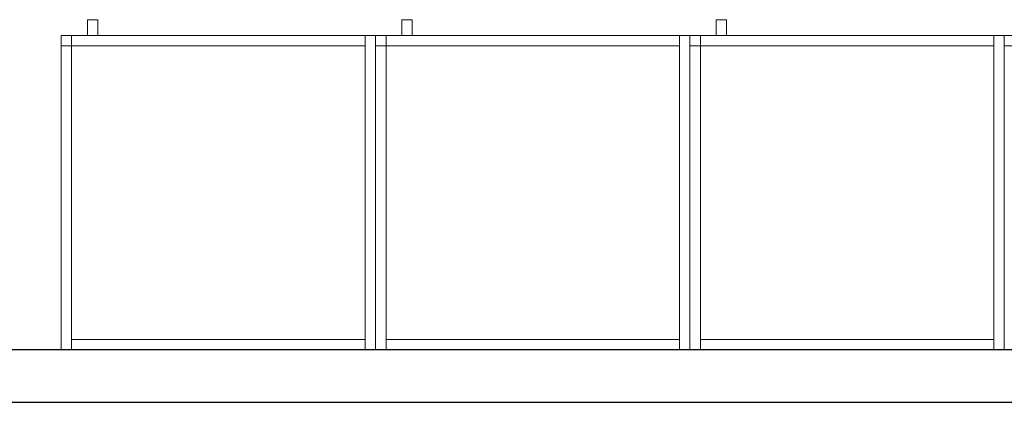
# Model space of a CAD drawing. Header units: metres. Extents: x 397.7 to 427.5, y 12.7 to 28.4.
# Tile 5 of 122: x 401.258 to 403.137, y 23.541 to 24.271. Entities that reach past the tile are written whole.
import ezdxf

# ---------------------------------------------------------------- set-up
doc = ezdxf.new("R2010")
doc.units = ezdxf.units.M
for name, color, linetype, lineweight in [('02_MOBILIARIO', 7, 'Continuous', 18), ('A-DETL-____-MBND', 7, 'Continuous', 18), ('A-WALL-____-MCUT', 7, 'Continuous', 25), ('A-WALL-____-OTLN', 7, 'Continuous', 25)]:
    doc.layers.add(name, color=color, linetype=linetype, lineweight=lineweight)

# ---------------------------------------------------------------- blocks, each defined once
blk = doc.blocks.new('Family - Armai 60x60x60_P5-151204-08_CLI_AIGUA_P5')
at = {"layer": 'A-DETL-____-MBND', "color": 253, "true_color": 0xaaaaaa}
for p, q in [((0.05, 0.6), (0.05, 0.63)), ((0.05, 0.63), (0.07, 0.63)), ((0.05, 0.6), (0.05, 0.63)), ((0.07, 0.63), (0.05, 0.63)), ((0.07, 0.63), (0.07, 0.6)), ((0.07, 0.6), (0.07, 0.63)), ((0, 0.6), (0.02, 0.6)), ((0.02, 0.6), (0, 0.6)), ((0, 0), (0, 0.6)), ((0, 0.6), (0, 0)), ((0, 0.58), (0, 0.6)), ((0, 0.6), (0, 0.58)), ((0, 0.6), (0.02, 0.6)), ((0.02, 0.6), (0, 0.6)), ((0, 0.6), (0.6, 0.6)), ((0.6, 0.6), (0, 0.6)), ((0, 0), (0, 0.6)), ((0, 0.6), (0, 0)), ((0, 0.6), (0.6, 0.6)), ((0.6, 0.6), (0, 0.6)), ((0, 0), (0, 0.6)), ((0, 0.6), (0, 0)), ((0.02, 0.6), (0.02, 0)), ((0.02, 0), (0.02, 0.6)), ((0.02, 0.6), (0.02, 0.58)), ((0.02, 0.6), (0.02, 0.58)), ((0.02, 0.58), (0.02, 0.6)), ((0.02, 0.6), (0.58, 0.6)), ((0.02, 0.58), (0.02, 0.6)), ((0.58, 0.6), (0.02, 0.6)), ((0.07, 0.6), (0.05, 0.6)), ((0.05, 0.6), (0.07, 0.6)), ((0.58, 0.6), (0.58, 0.58)), ((0.58, 0.58), (0.58, 0.6)), ((0.58, 0.6), (0.6, 0.6)), ((0.6, 0.6), (0.58, 0.6)), ((0.58, 0), (0.58, 0.6)), ((0.58, 0.6), (0.58, 0)), ((0.6, 0.6), (0.6, 0)), ((0.6, 0), (0.6, 0.6)), ((0.6, 0.6), (0.6, 0)), ((0.6, 0), (0.6, 0.6)), ((0.6, 0.6), (0.6, 0)), ((0.6, 0), (0.6, 0.6)), ((0.02, 0.58), (0, 0.58)), ((0, 0.58), (0.02, 0.58)), ((0.58, 0.58), (0.02, 0.58)), ((0.02, 0.58), (0.58, 0.58)), ((0.02, 0), (0.02, 0.02)), ((0.02, 0.02), (0.58, 0.02)), ((0.02, 0), (0.02, 0.02)), ((0.58, 0.02), (0.02, 0.02)), ((0.58, 0.02), (0.58, 0)), ((0.58, 0), (0.58, 0.02)), ((0.02, 0), (0, 0)), ((0.02, 0), (0, 0)), ((0.6, 0), (0, 0)), ((0, 0), (0.6, 0)), ((0.6, 0), (0, 0)), ((0, 0), (0.6, 0)), ((0.58, 0), (0.02, 0)), ((0.02, 0), (0.58, 0)), ((0.6, 0), (0.58, 0)), ((0.6, 0), (0.58, 0))]:
    blk.add_line(p, q, dxfattribs=at)
blk = doc.blocks.new('Family - Armai 60x60x60_P5-151229-08_CLI_AIGUA_P5')
at = {"layer": 'A-DETL-____-MBND', "color": 253, "true_color": 0xaaaaaa}
for p, q in [((0.05, 0.6), (0.05, 0.63)), ((0.05, 0.63), (0.07, 0.63)), ((0.05, 0.6), (0.05, 0.63)), ((0.07, 0.63), (0.05, 0.63)), ((0.07, 0.63), (0.07, 0.6)), ((0.07, 0.6), (0.07, 0.63)), ((0, 0.6), (0.02, 0.6)), ((0.02, 0.6), (0, 0.6)), ((0, 0), (0, 0.6)), ((0, 0.6), (0, 0)), ((0, 0.58), (0, 0.6)), ((0, 0.6), (0, 0.58)), ((0, 0.6), (0.02, 0.6)), ((0.02, 0.6), (0, 0.6)), ((0, 0.6), (0.6, 0.6)), ((0.6, 0.6), (0, 0.6)), ((0, 0), (0, 0.6)), ((0, 0.6), (0, 0)), ((0, 0.6), (0.6, 0.6)), ((0.6, 0.6), (0, 0.6)), ((0, 0), (0, 0.6)), ((0, 0.6), (0, 0)), ((0.02, 0.6), (0.02, 0)), ((0.02, 0), (0.02, 0.6)), ((0.02, 0.6), (0.02, 0.58)), ((0.02, 0.6), (0.02, 0.58)), ((0.02, 0.58), (0.02, 0.6)), ((0.02, 0.6), (0.58, 0.6)), ((0.02, 0.58), (0.02, 0.6)), ((0.58, 0.6), (0.02, 0.6)), ((0.07, 0.6), (0.05, 0.6)), ((0.05, 0.6), (0.07, 0.6)), ((0.58, 0.6), (0.58, 0.58)), ((0.58, 0.58), (0.58, 0.6)), ((0.58, 0.6), (0.6, 0.6)), ((0.6, 0.6), (0.58, 0.6)), ((0.58, 0), (0.58, 0.6)), ((0.58, 0.6), (0.58, 0)), ((0.6, 0.6), (0.6, 0)), ((0.6, 0), (0.6, 0.6)), ((0.6, 0.6), (0.6, 0)), ((0.6, 0), (0.6, 0.6)), ((0.6, 0.6), (0.6, 0)), ((0.6, 0), (0.6, 0.6)), ((0.02, 0.58), (0, 0.58)), ((0, 0.58), (0.02, 0.58)), ((0.58, 0.58), (0.02, 0.58)), ((0.02, 0.58), (0.58, 0.58)), ((0.02, 0), (0.02, 0.02)), ((0.02, 0.02), (0.58, 0.02)), ((0.02, 0), (0.02, 0.02)), ((0.58, 0.02), (0.02, 0.02)), ((0.58, 0.02), (0.58, 0)), ((0.58, 0), (0.58, 0.02)), ((0.02, 0), (0, 0)), ((0.02, 0), (0, 0)), ((0.6, 0), (0, 0)), ((0, 0), (0.6, 0)), ((0.6, 0), (0, 0)), ((0, 0), (0.6, 0)), ((0.58, 0), (0.02, 0)), ((0.02, 0), (0.58, 0)), ((0.6, 0), (0.58, 0)), ((0.6, 0), (0.58, 0))]:
    blk.add_line(p, q, dxfattribs=at)
blk = doc.blocks.new('Family - Armai 60x60x60_P5-151274-08_CLI_AIGUA_P5')
at = {"layer": 'A-DETL-____-MBND', "color": 253, "true_color": 0xaaaaaa}
for p, q in [((0.05, 0.6), (0.05, 0.63)), ((0.05, 0.63), (0.07, 0.63)), ((0.05, 0.6), (0.05, 0.63)), ((0.07, 0.63), (0.05, 0.63)), ((0.07, 0.63), (0.07, 0.6)), ((0.07, 0.6), (0.07, 0.63)), ((0, 0.58), (0, 0.6)), ((0, 0.6), (0, 0.58)), ((0, 0.6), (0.02, 0.6)), ((0.02, 0.6), (0, 0.6)), ((0, 0.6), (0.02, 0.6)), ((0.02, 0.6), (0, 0.6)), ((0, 0), (0, 0.6)), ((0, 0.6), (0, 0)), ((0, 0.6), (0.6, 0.6)), ((0.6, 0.6), (0, 0.6)), ((0, 0), (0, 0.6)), ((0, 0.6), (0, 0)), ((0, 0.6), (0.6, 0.6)), ((0.6, 0.6), (0, 0.6)), ((0, 0), (0, 0.6)), ((0, 0.6), (0, 0)), ((0.02, 0.6), (0.02, 0.58)), ((0.02, 0.6), (0.02, 0.58)), ((0.02, 0.6), (0.02, 0)), ((0.02, 0), (0.02, 0.6)), ((0.02, 0.58), (0.02, 0.6)), ((0.02, 0.6), (0.58, 0.6)), ((0.02, 0.58), (0.02, 0.6)), ((0.58, 0.6), (0.02, 0.6)), ((0.07, 0.6), (0.05, 0.6)), ((0.05, 0.6), (0.07, 0.6)), ((0.58, 0.6), (0.6, 0.6)), ((0.6, 0.6), (0.58, 0.6)), ((0.58, 0), (0.58, 0.6)), ((0.58, 0.6), (0.58, 0)), ((0.58, 0.6), (0.58, 0.58)), ((0.58, 0.58), (0.58, 0.6)), ((0.6, 0.6), (0.6, 0)), ((0.6, 0), (0.6, 0.6)), ((0.6, 0.6), (0.6, 0)), ((0.6, 0), (0.6, 0.6)), ((0.6, 0.6), (0.6, 0)), ((0.6, 0), (0.6, 0.6)), ((0.02, 0.58), (0, 0.58)), ((0, 0.58), (0.02, 0.58)), ((0.58, 0.58), (0.02, 0.58)), ((0.02, 0.58), (0.58, 0.58)), ((0.02, 0), (0.02, 0.02)), ((0.02, 0.02), (0.58, 0.02)), ((0.02, 0), (0.02, 0.02)), ((0.58, 0.02), (0.02, 0.02)), ((0.58, 0.02), (0.58, 0)), ((0.58, 0), (0.58, 0.02)), ((0.02, 0), (0, 0)), ((0.02, 0), (0, 0)), ((0.6, 0), (0, 0)), ((0, 0), (0.6, 0)), ((0.6, 0), (0, 0)), ((0, 0), (0.6, 0)), ((0.58, 0), (0.02, 0)), ((0.02, 0), (0.58, 0)), ((0.6, 0), (0.58, 0)), ((0.6, 0), (0.58, 0))]:
    blk.add_line(p, q, dxfattribs=at)
blk = doc.blocks.new('Family - Armai 60x60x60_P5-151354-08_CLI_AIGUA_P5')
at = {"layer": 'A-DETL-____-MBND', "color": 253, "true_color": 0xaaaaaa}
for p, q in [((0.05, 0.6), (0.05, 0.63)), ((0.05, 0.63), (0.07, 0.63)), ((0.05, 0.6), (0.05, 0.63)), ((0.07, 0.63), (0.05, 0.63)), ((0.07, 0.63), (0.07, 0.6)), ((0.07, 0.6), (0.07, 0.63)), ((0, 0.6), (0.02, 0.6)), ((0.02, 0.6), (0, 0.6)), ((0, 0), (0, 0.6)), ((0, 0.6), (0, 0)), ((0, 0.6), (0.6, 0.6)), ((0.6, 0.6), (0, 0.6)), ((0, 0), (0, 0.6)), ((0, 0.6), (0, 0)), ((0, 0.58), (0, 0.6)), ((0, 0.6), (0, 0.58)), ((0, 0.6), (0.02, 0.6)), ((0.02, 0.6), (0, 0.6)), ((0, 0.6), (0.6, 0.6)), ((0.6, 0.6), (0, 0.6)), ((0, 0), (0, 0.6)), ((0, 0.6), (0, 0)), ((0.02, 0.58), (0.02, 0.6)), ((0.02, 0.6), (0.58, 0.6)), ((0.02, 0.58), (0.02, 0.6)), ((0.58, 0.6), (0.02, 0.6)), ((0.02, 0.6), (0.02, 0)), ((0.02, 0), (0.02, 0.6)), ((0.02, 0.6), (0.02, 0.58)), ((0.02, 0.6), (0.02, 0.58)), ((0.07, 0.6), (0.05, 0.6)), ((0.05, 0.6), (0.07, 0.6)), ((0.58, 0.6), (0.58, 0.58)), ((0.58, 0.58), (0.58, 0.6)), ((0.58, 0.6), (0.6, 0.6)), ((0.6, 0.6), (0.58, 0.6)), ((0.58, 0), (0.58, 0.6)), ((0.58, 0.6), (0.58, 0)), ((0.6, 0.6), (0.6, 0)), ((0.6, 0), (0.6, 0.6)), ((0.6, 0.6), (0.6, 0)), ((0.6, 0), (0.6, 0.6)), ((0.6, 0.6), (0.6, 0)), ((0.6, 0), (0.6, 0.6)), ((0.02, 0.58), (0, 0.58)), ((0, 0.58), (0.02, 0.58)), ((0.58, 0.58), (0.02, 0.58)), ((0.02, 0.58), (0.58, 0.58)), ((0.02, 0), (0.02, 0.02)), ((0.02, 0.02), (0.58, 0.02)), ((0.02, 0), (0.02, 0.02)), ((0.58, 0.02), (0.02, 0.02)), ((0.58, 0.02), (0.58, 0)), ((0.58, 0), (0.58, 0.02)), ((0.02, 0), (0, 0)), ((0.02, 0), (0, 0)), ((0.6, 0), (0, 0)), ((0, 0), (0.6, 0)), ((0.6, 0), (0, 0)), ((0, 0), (0.6, 0)), ((0.58, 0), (0.02, 0)), ((0.02, 0), (0.58, 0)), ((0.6, 0), (0.58, 0)), ((0.6, 0), (0.58, 0))]:
    blk.add_line(p, q, dxfattribs=at)
blk = doc.blocks.new('Family - Armai 60x60x60_P5-151463-08_CLI_AIGUA_P5')
at = {"layer": 'A-DETL-____-MBND', "color": 253, "true_color": 0xaaaaaa}
for p, q in [((0.05, 0.6), (0.05, 0.63)), ((0.05, 0.63), (0.07, 0.63)), ((0.05, 0.6), (0.05, 0.63)), ((0.07, 0.63), (0.05, 0.63)), ((0.07, 0.63), (0.07, 0.6)), ((0.07, 0.6), (0.07, 0.63)), ((0, 0.6), (0.02, 0.6)), ((0.02, 0.6), (0, 0.6)), ((0, 0), (0, 0.6)), ((0, 0.6), (0, 0)), ((0, 0.6), (0.6, 0.6)), ((0.6, 0.6), (0, 0.6)), ((0, 0), (0, 0.6)), ((0, 0.6), (0, 0)), ((0, 0.58), (0, 0.6)), ((0, 0.6), (0, 0.58)), ((0, 0.6), (0.02, 0.6)), ((0.02, 0.6), (0, 0.6)), ((0, 0.6), (0.6, 0.6)), ((0.6, 0.6), (0, 0.6)), ((0, 0), (0, 0.6)), ((0, 0.6), (0, 0)), ((0.02, 0.6), (0.02, 0)), ((0.02, 0), (0.02, 0.6)), ((0.02, 0.6), (0.02, 0.58)), ((0.02, 0.6), (0.02, 0.58)), ((0.02, 0.58), (0.02, 0.6)), ((0.02, 0.6), (0.58, 0.6)), ((0.02, 0.58), (0.02, 0.6)), ((0.58, 0.6), (0.02, 0.6)), ((0.07, 0.6), (0.05, 0.6)), ((0.05, 0.6), (0.07, 0.6)), ((0.58, 0.6), (0.6, 0.6)), ((0.6, 0.6), (0.58, 0.6)), ((0.58, 0), (0.58, 0.6)), ((0.58, 0.6), (0.58, 0)), ((0.58, 0.6), (0.58, 0.58)), ((0.58, 0.58), (0.58, 0.6)), ((0.6, 0.6), (0.6, 0)), ((0.6, 0), (0.6, 0.6)), ((0.6, 0.6), (0.6, 0)), ((0.6, 0), (0.6, 0.6)), ((0.6, 0.6), (0.6, 0)), ((0.6, 0), (0.6, 0.6)), ((0.02, 0.58), (0, 0.58)), ((0, 0.58), (0.02, 0.58)), ((0.58, 0.58), (0.02, 0.58)), ((0.02, 0.58), (0.58, 0.58)), ((0.02, 0), (0.02, 0.02)), ((0.02, 0.02), (0.58, 0.02)), ((0.02, 0), (0.02, 0.02)), ((0.58, 0.02), (0.02, 0.02)), ((0.58, 0.02), (0.58, 0)), ((0.58, 0), (0.58, 0.02)), ((0.02, 0), (0, 0)), ((0.02, 0), (0, 0)), ((0.6, 0), (0, 0)), ((0, 0), (0.6, 0)), ((0.6, 0), (0, 0)), ((0, 0), (0.6, 0)), ((0.58, 0), (0.02, 0)), ((0.02, 0), (0.58, 0)), ((0.6, 0), (0.58, 0)), ((0.6, 0), (0.58, 0))]:
    blk.add_line(p, q, dxfattribs=at)
blk = doc.blocks.new('Family - Armai 60x60x60_P5-151573-08_CLI_AIGUA_P5')
at = {"layer": 'A-DETL-____-MBND', "color": 253, "true_color": 0xaaaaaa}
for p, q in [((0.05, 0.6), (0.05, 0.63)), ((0.05, 0.63), (0.07, 0.63)), ((0.05, 0.6), (0.05, 0.63)), ((0.07, 0.63), (0.05, 0.63)), ((0.07, 0.63), (0.07, 0.6)), ((0.07, 0.6), (0.07, 0.63)), ((0, 0.58), (0, 0.6)), ((0, 0.6), (0, 0.58)), ((0, 0.6), (0.02, 0.6)), ((0.02, 0.6), (0, 0.6)), ((0, 0.6), (0.6, 0.6)), ((0.6, 0.6), (0, 0.6)), ((0, 0), (0, 0.6)), ((0, 0.6), (0, 0)), ((0, 0.6), (0.6, 0.6)), ((0.6, 0.6), (0, 0.6)), ((0, 0), (0, 0.6)), ((0, 0.6), (0, 0)), ((0, 0.6), (0.02, 0.6)), ((0.02, 0.6), (0, 0.6)), ((0, 0), (0, 0.6)), ((0, 0.6), (0, 0)), ((0.02, 0.6), (0.02, 0.58)), ((0.02, 0.6), (0.02, 0.58)), ((0.02, 0.58), (0.02, 0.6)), ((0.02, 0.6), (0.58, 0.6)), ((0.02, 0.58), (0.02, 0.6)), ((0.58, 0.6), (0.02, 0.6)), ((0.02, 0.6), (0.02, 0)), ((0.02, 0), (0.02, 0.6)), ((0.07, 0.6), (0.05, 0.6)), ((0.05, 0.6), (0.07, 0.6)), ((0.58, 0.6), (0.6, 0.6)), ((0.6, 0.6), (0.58, 0.6)), ((0.58, 0), (0.58, 0.6)), ((0.58, 0.6), (0.58, 0)), ((0.58, 0.6), (0.58, 0.58)), ((0.58, 0.58), (0.58, 0.6)), ((0.6, 0.6), (0.6, 0)), ((0.6, 0), (0.6, 0.6)), ((0.6, 0.6), (0.6, 0)), ((0.6, 0), (0.6, 0.6)), ((0.6, 0.6), (0.6, 0)), ((0.6, 0), (0.6, 0.6)), ((0.02, 0.58), (0, 0.58)), ((0, 0.58), (0.02, 0.58)), ((0.58, 0.58), (0.02, 0.58)), ((0.02, 0.58), (0.58, 0.58)), ((0.02, 0), (0.02, 0.02)), ((0.02, 0.02), (0.58, 0.02)), ((0.02, 0), (0.02, 0.02)), ((0.58, 0.02), (0.02, 0.02)), ((0.58, 0.02), (0.58, 0)), ((0.58, 0), (0.58, 0.02)), ((0.6, 0), (0, 0)), ((0, 0), (0.6, 0)), ((0.6, 0), (0, 0)), ((0, 0), (0.6, 0)), ((0.02, 0), (0, 0)), ((0.02, 0), (0, 0)), ((0.58, 0), (0.02, 0)), ((0.02, 0), (0.58, 0)), ((0.6, 0), (0.58, 0)), ((0.6, 0), (0.58, 0))]:
    blk.add_line(p, q, dxfattribs=at)
blk = doc.blocks.new('Family - Evans P5-151679-08_CLI_AIGUA_P5')
at = {"layer": 'A-WALL-____-MCUT', "color": 253, "true_color": 0xaaaaaa}
for p, q in [((3.9753, 0.1), (0.0198, 0.1)), ((0, 0), (3.9753, 0))]:
    blk.add_line(p, q, dxfattribs=at)
at = {"layer": 'A-WALL-____-OTLN', "color": 253, "true_color": 0xaaaaaa}
for p, q in [((3.9753, 0.1), (0.0198, 0.1)), ((0, 0), (3.9753, 0))]:
    blk.add_line(p, q, dxfattribs=at)
at = {"layer": 'A-WALL-____-OTLN', "color": 253, "lineweight": 18, "true_color": 0xaaaaaa}
blk.add_line((0, 0), (3.9753, 0), dxfattribs=at)
blk = doc.blocks.new('Family - Armai 60x60x60_P5-151792-08_CLI_AIGUA_P5')
at = {"layer": 'A-DETL-____-MBND', "color": 253, "true_color": 0xaaaaaa}
for p, q in [((0.05, 0.6), (0.05, 0.63)), ((0.05, 0.63), (0.07, 0.63)), ((0.05, 0.6), (0.05, 0.63)), ((0.07, 0.63), (0.05, 0.63)), ((0.07, 0.63), (0.07, 0.6)), ((0.07, 0.6), (0.07, 0.63)), ((0, 0.6), (0.6, 0.6)), ((0.6, 0.6), (0, 0.6)), ((0, 0), (0, 0.6)), ((0, 0.6), (0, 0)), ((0, 0.58), (0, 0.6)), ((0, 0.6), (0, 0.58)), ((0, 0.6), (0.02, 0.6)), ((0.02, 0.6), (0, 0.6)), ((0, 0.6), (0.02, 0.6)), ((0.02, 0.6), (0, 0.6)), ((0, 0), (0, 0.6)), ((0, 0.6), (0, 0)), ((0, 0.6), (0.6, 0.6)), ((0.6, 0.6), (0, 0.6)), ((0, 0), (0, 0.6)), ((0, 0.6), (0, 0)), ((0.02, 0.58), (0.02, 0.6)), ((0.02, 0.6), (0.58, 0.6)), ((0.02, 0.58), (0.02, 0.6)), ((0.58, 0.6), (0.02, 0.6)), ((0.02, 0.6), (0.02, 0.58)), ((0.02, 0.6), (0.02, 0.58)), ((0.02, 0.6), (0.02, 0)), ((0.02, 0), (0.02, 0.6)), ((0.07, 0.6), (0.05, 0.6)), ((0.05, 0.6), (0.07, 0.6)), ((0.58, 0.6), (0.6, 0.6)), ((0.6, 0.6), (0.58, 0.6)), ((0.58, 0), (0.58, 0.6)), ((0.58, 0.6), (0.58, 0)), ((0.58, 0.6), (0.58, 0.58)), ((0.58, 0.58), (0.58, 0.6)), ((0.6, 0.6), (0.6, 0)), ((0.6, 0), (0.6, 0.6)), ((0.6, 0.6), (0.6, 0)), ((0.6, 0), (0.6, 0.6)), ((0.6, 0.6), (0.6, 0)), ((0.6, 0), (0.6, 0.6)), ((0.02, 0.58), (0, 0.58)), ((0, 0.58), (0.02, 0.58)), ((0.58, 0.58), (0.02, 0.58)), ((0.02, 0.58), (0.58, 0.58)), ((0.02, 0), (0.02, 0.02)), ((0.02, 0.02), (0.58, 0.02)), ((0.02, 0), (0.02, 0.02)), ((0.58, 0.02), (0.02, 0.02)), ((0.58, 0.02), (0.58, 0)), ((0.58, 0), (0.58, 0.02)), ((0.6, 0), (0, 0)), ((0, 0), (0.6, 0)), ((0.02, 0), (0, 0)), ((0.02, 0), (0, 0)), ((0.6, 0), (0, 0)), ((0, 0), (0.6, 0)), ((0.58, 0), (0.02, 0)), ((0.02, 0), (0.58, 0)), ((0.6, 0), (0.58, 0)), ((0.6, 0), (0.58, 0))]:
    blk.add_line(p, q, dxfattribs=at)
blk = doc.blocks.new('Family - Armai 60x60x60_P5-151875-08_CLI_AIGUA_P5')
at = {"layer": 'A-DETL-____-MBND', "color": 253, "true_color": 0xaaaaaa}
for p, q in [((0.05, 0.6), (0.05, 0.63)), ((0.05, 0.63), (0.07, 0.63)), ((0.05, 0.6), (0.05, 0.63)), ((0.07, 0.63), (0.05, 0.63)), ((0.07, 0.63), (0.07, 0.6)), ((0.07, 0.6), (0.07, 0.63)), ((0, 0.6), (0.6, 0.6)), ((0.6, 0.6), (0, 0.6)), ((0, 0), (0, 0.6)), ((0, 0.6), (0, 0)), ((0, 0.58), (0, 0.6)), ((0, 0.6), (0, 0.58)), ((0, 0.6), (0.02, 0.6)), ((0.02, 0.6), (0, 0.6)), ((0, 0.6), (0.02, 0.6)), ((0.02, 0.6), (0, 0.6)), ((0, 0), (0, 0.6)), ((0, 0.6), (0, 0)), ((0, 0.6), (0.6, 0.6)), ((0.6, 0.6), (0, 0.6)), ((0, 0), (0, 0.6)), ((0, 0.6), (0, 0)), ((0.02, 0.6), (0.02, 0.58)), ((0.02, 0.6), (0.02, 0.58)), ((0.02, 0.6), (0.02, 0)), ((0.02, 0), (0.02, 0.6)), ((0.02, 0.58), (0.02, 0.6)), ((0.02, 0.6), (0.58, 0.6)), ((0.02, 0.58), (0.02, 0.6)), ((0.58, 0.6), (0.02, 0.6)), ((0.07, 0.6), (0.05, 0.6)), ((0.05, 0.6), (0.07, 0.6)), ((0.58, 0.6), (0.6, 0.6)), ((0.6, 0.6), (0.58, 0.6)), ((0.58, 0), (0.58, 0.6)), ((0.58, 0.6), (0.58, 0)), ((0.58, 0.6), (0.58, 0.58)), ((0.58, 0.58), (0.58, 0.6)), ((0.6, 0.6), (0.6, 0)), ((0.6, 0), (0.6, 0.6)), ((0.6, 0.6), (0.6, 0)), ((0.6, 0), (0.6, 0.6)), ((0.6, 0.6), (0.6, 0)), ((0.6, 0), (0.6, 0.6)), ((0.02, 0.58), (0, 0.58)), ((0, 0.58), (0.02, 0.58)), ((0.58, 0.58), (0.02, 0.58)), ((0.02, 0.58), (0.58, 0.58)), ((0.02, 0), (0.02, 0.02)), ((0.02, 0.02), (0.58, 0.02)), ((0.02, 0), (0.02, 0.02)), ((0.58, 0.02), (0.02, 0.02)), ((0.58, 0.02), (0.58, 0)), ((0.58, 0), (0.58, 0.02)), ((0.6, 0), (0, 0)), ((0, 0), (0.6, 0)), ((0.02, 0), (0, 0)), ((0.02, 0), (0, 0)), ((0.6, 0), (0, 0)), ((0, 0), (0.6, 0)), ((0.58, 0), (0.02, 0)), ((0.02, 0), (0.58, 0)), ((0.6, 0), (0.58, 0)), ((0.6, 0), (0.58, 0))]:
    blk.add_line(p, q, dxfattribs=at)
blk = doc.blocks.new('LONDR55-XX_ZZ-ARQ-CAA-M3D-Londres55_ifc-1-08_CLI_AIGUA_P5')
at = {"layer": '02_MOBILIARIO', "color": 253, "lineweight": 18, "true_color": 0xaaaaaa}
for name, p in [('Family - Armai 60x60x60_P5-151463-08_CLI_AIGUA_P5', (401.337, 23.6407)), ('Family - Armai 60x60x60_P5-151573-08_CLI_AIGUA_P5', (401.337, 23.6407)), ('Family - Armai 60x60x60_P5-151354-08_CLI_AIGUA_P5', (401.937, 23.6407)), ('Family - Armai 60x60x60_P5-151792-08_CLI_AIGUA_P5', (401.937, 23.6407)), ('Family - Armai 60x60x60_P5-151204-08_CLI_AIGUA_P5', (402.537, 23.6407)), ('Family - Armai 60x60x60_P5-151875-08_CLI_AIGUA_P5', (402.537, 23.6407)), ('Family - Armai 60x60x60_P5-151229-08_CLI_AIGUA_P5', (403.137, 23.6407)), ('Family - Armai 60x60x60_P5-151274-08_CLI_AIGUA_P5', (403.137, 23.6407))]:
    blk.add_blockref(name, p, dxfattribs=at)
at = {"layer": 'A-WALL-____-OTLN', "color": 253, "lineweight": 18, "true_color": 0xaaaaaa}
blk.add_blockref('Family - Evans P5-151679-08_CLI_AIGUA_P5', (400.3617, 23.5407), dxfattribs=at)

msp = doc.modelspace()

# ---------------------------------------------------------------- block references
at = {"lineweight": 5}
msp.add_blockref('LONDR55-XX_ZZ-ARQ-CAA-M3D-Londres55_ifc-1-08_CLI_AIGUA_P5', (0, 0), dxfattribs=at)

doc.saveas('drawing.dxf')
